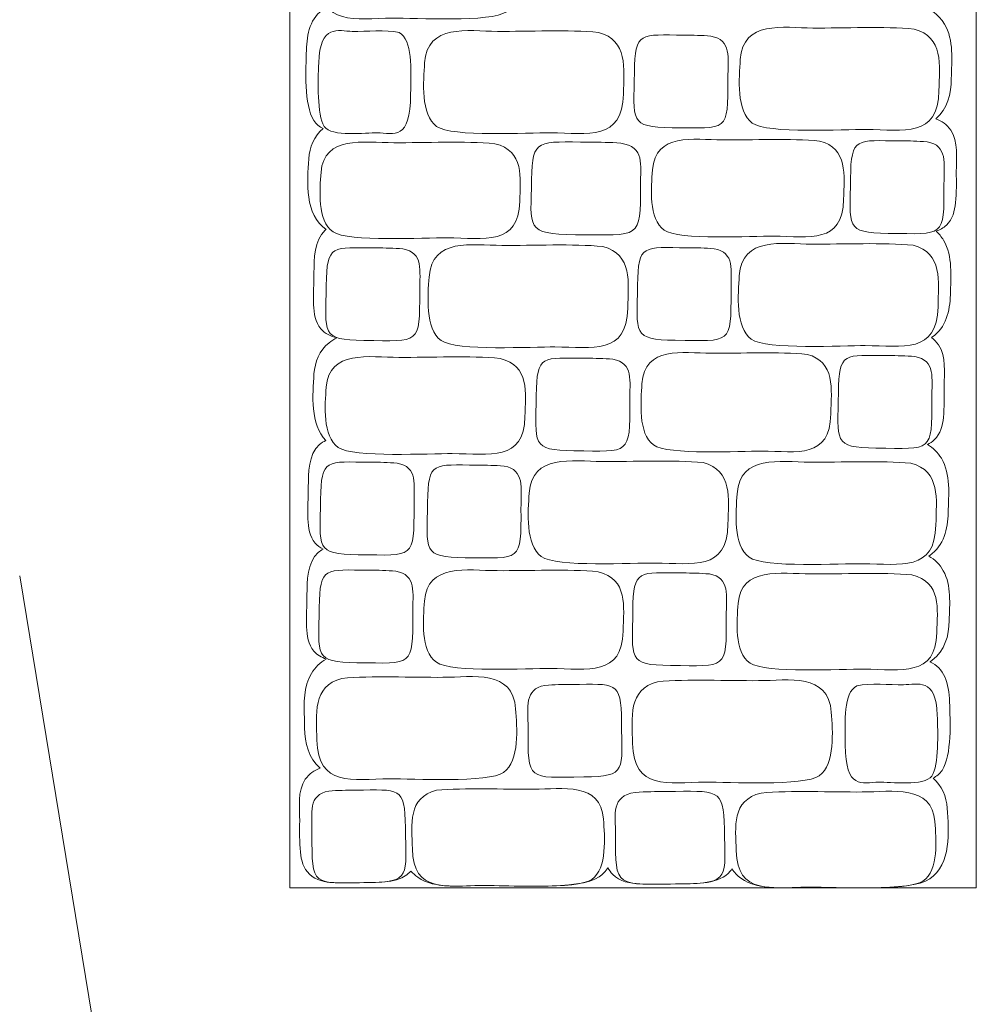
# Model space of a CAD drawing. Header units: millimetres. Extents: x -1146 to 1019, y -763 to 979.
# Tile 142 of 143: x 856 to 918, y 795 to 859. Entities that reach past the tile are written whole.
import ezdxf

# ---------------------------------------------------------------- set-up
doc = ezdxf.new("R2010")
doc.units = ezdxf.units.MM
doc.header["$MEASUREMENT"] = 0
doc.layers.add('Layer 1', color=7, linetype='Continuous')

msp = doc.modelspace()

# ---------------------------------------------------------------- linework, layer by layer
at = {"layer": 'Layer 1', "color": 250, "lineweight": 18}
msp.add_open_spline([(917.9686, 873.77), (917.9686, 873.77), (917.9686, 802.81), (917.9686, 802.81), (917.9686, 802.81), (917.9686, 802.81), (873.4087, 802.81), (873.4087, 802.81), (873.4087, 802.81), (873.4087, 802.81), (873.4087, 910.5598), (873.4087, 910.5598), (873.4087, 910.5598), (873.4087, 910.5598), (917.9686, 873.77), (917.9686, 873.77)], degree=3, knots=[0, 0, 0, 0, 0.2, 0.2, 0.2, 0.2, 0.4, 0.4, 0.4, 0.4, 0.6, 0.6, 0.6, 0.6, 1, 1, 1, 1], dxfattribs=at)
at = {"layer": 'Layer 1', "color": 240, "lineweight": 18}
for points, knots in [([(907.2001, 874.5195), (907.6647, 874.4819), (908.1181, 874.3778), (908.4836, 874.0628), (908.4836, 874.0628), (908.6025, 873.9602), (908.7018, 873.8418), (908.7846, 873.7113), (908.7846, 873.7113), (908.8049, 873.7464), (908.8265, 873.7809), (908.8496, 873.8147), (908.8496, 873.8147), (909.1783, 874.3009), (909.684, 874.548), (910.2502, 874.645), (910.2502, 874.645), (910.2502, 874.645), (910.2814, 874.6503), (910.2814, 874.6503), (910.2814, 874.6503), (910.2814, 874.6503), (910.3129, 874.6531), (910.3129, 874.6531), (910.3129, 874.6531), (910.9149, 874.7077), (911.5143, 874.7196), (912.1186, 874.7217), (912.1186, 874.7217), (912.7312, 874.724), (913.3652, 874.755), (913.9753, 874.7235), (913.9753, 874.7235), (914.4973, 874.6966), (915.0167, 874.6084), (915.4259, 874.2556), (915.4259, 874.2556), (916.1574, 873.6254), (916.1422, 872.3872), (916.1516, 871.5012), (916.1516, 871.5012), (916.1587, 870.8146), (916.2009, 870.1088), (916.1775, 869.4248), (916.1775, 869.4248), (916.1582, 868.866), (916.0789, 868.2991), (915.701, 867.8589), (915.701, 867.8589), (915.557, 867.6913), (915.382, 867.562), (915.1869, 867.4622), (915.1869, 867.4622), (915.3007, 867.404), (915.4097, 867.3327), (915.5115, 867.2448), (915.5115, 867.2448), (916.243, 866.6146), (916.2278, 865.3764), (916.2372, 864.4904), (916.2372, 864.4904), (916.2443, 863.8041), (916.2865, 863.098), (916.2631, 862.414), (916.2631, 862.414), (916.2438, 861.8552), (916.1648, 861.2883), (915.7866, 860.8481), (915.7866, 860.8481), (915.3858, 860.3815), (914.7439, 860.2118), (914.0995, 860.1478), (914.0995, 860.1478), (914.0995, 860.1478), (914.1264, 860.1409), (914.1264, 860.1409), (914.1264, 860.1409), (914.8729, 859.9486), (915.5036, 859.5549), (915.9039, 858.8833), (915.9039, 858.8833), (916.5252, 857.8409), (916.3718, 856.5084), (916.3469, 855.3481), (916.3469, 855.3481), (916.3258, 854.3692), (916.1008, 853.376), (915.3395, 852.7289), (915.3395, 852.7289), (915.7263, 852.5945), (916.0639, 852.3662), (916.3057, 852.0086), (916.3057, 852.0086), (916.8259, 851.2395), (916.6674, 850.1846), (916.6699, 849.3045), (916.6699, 849.3045), (916.6717, 848.6479), (916.6905, 847.9436), (916.6224, 847.2913), (916.6224, 847.2913), (916.5665, 846.7554), (916.4342, 846.2283), (916.0311, 845.843), (916.0311, 845.843), (915.832, 845.6525), (915.6006, 845.5296), (915.3529, 845.4493), (915.3529, 845.4493), (915.5393, 845.2814), (915.7032, 845.0843), (915.8403, 844.8544), (915.8403, 844.8544), (916.4616, 843.812), (916.3082, 842.4795), (916.2833, 841.3192), (916.2833, 841.3192), (916.2607, 840.2636), (916.0006, 839.1912), (915.0867, 838.5542), (915.0867, 838.5542), (915.077, 838.5476), (915.0674, 838.541), (915.058, 838.5344), (915.058, 838.5344), (915.233, 838.4122), (915.3879, 838.2591), (915.516, 838.0696), (915.516, 838.0696), (916.0362, 837.3005), (915.8777, 836.2456), (915.8802, 835.3655), (915.8802, 835.3655), (915.882, 834.7089), (915.9008, 834.0046), (915.8327, 833.3523), (915.8327, 833.3523), (915.7768, 832.8164), (915.6445, 832.2896), (915.2414, 831.904), (915.2414, 831.904), (915.1065, 831.775), (914.9567, 831.6769), (914.7972, 831.602), (914.7972, 831.602), (915.1609, 831.3846), (915.4698, 831.0892), (915.7017, 830.7003), (915.7017, 830.7003), (916.323, 829.6579), (916.1696, 828.3257), (916.1447, 827.1651), (916.1447, 827.1651), (916.1221, 826.1095), (915.862, 825.0371), (914.9481, 824.4001), (914.9481, 824.4001), (914.927, 824.3854), (914.9057, 824.3709), (914.8841, 824.3569), (914.8841, 824.3569), (915.2694, 824.1321), (915.5935, 823.8202), (915.8272, 823.4014), (915.8272, 823.4014), (916.373, 822.424), (916.2318, 821.2335), (916.2074, 820.1609), (916.2074, 820.1609), (916.185, 819.1777), (915.9313, 818.1993), (915.101, 817.5897), (915.101, 817.5897), (915.0517, 817.5534), (915.0012, 817.5193), (914.9491, 817.4871), (914.9491, 817.4871), (915.8678, 817.113), (916.1927, 816.1269), (916.2348, 814.8643), (916.2348, 814.8643), (916.2747, 813.673), (916.3943, 811.431), (915.7423, 810.4432), (915.7423, 810.4432), (915.5965, 810.2222), (915.3964, 810.0592), (915.1604, 809.9398), (915.1604, 809.9398), (915.754, 809.442), (916.0225, 808.7447), (916.0791, 807.9815), (916.0791, 807.9815), (916.1883, 806.506), (916.3445, 804.3521), (914.9536, 803.3993), (914.9536, 803.3993), (913.6912, 802.5347), (908.8104, 802.8796), (907.12, 802.8684), (907.12, 802.8684), (905.7553, 802.8595), (903.8426, 802.5908), (902.6867, 803.4399), (902.6867, 803.4399), (902.4482, 803.6152), (902.2572, 803.8209), (902.1058, 804.0485), (902.1058, 804.0485), (902.0733, 803.998), (902.0375, 803.9487), (901.9986, 803.9007), (901.9986, 803.9007), (901.3054, 803.0475), (899.7779, 803.0846), (898.7794, 803.0747), (898.7794, 803.0747), (897.9077, 803.0663), (896.992, 803.0224), (896.1238, 803.0729), (896.1238, 803.0729), (895.4936, 803.1095), (894.8363, 803.2136), (894.3715, 803.6822), (894.3715, 803.6822), (894.2387, 803.8163), (894.1358, 803.9654), (894.0555, 804.1247), (894.0555, 804.1247), (893.9049, 803.8943), (893.7174, 803.6904), (893.4848, 803.523), (893.4848, 803.523), (892.2582, 802.6396), (887.5696, 802.9883), (885.9199, 802.9769), (885.9199, 802.9769), (884.6115, 802.968), (882.8295, 802.7112), (881.7078, 803.5022), (881.7078, 803.5022), (881.5371, 803.6226), (881.3903, 803.7582), (881.2643, 803.9068), (881.2643, 803.9068), (881.2635, 803.906), (881.263, 803.9053), (881.2623, 803.9045), (881.2623, 803.9045), (880.625, 803.1623), (879.3774, 803.1715), (878.4795, 803.1613), (878.4795, 803.1613), (877.751, 803.1529), (876.9885, 803.1146), (876.2631, 803.155), (876.2631, 803.155), (875.6934, 803.1867), (875.115, 803.2843), (874.6858, 803.6945), (874.6858, 803.6945), (874.2827, 804.0798), (874.1504, 804.6069), (874.0945, 805.1428), (874.0945, 805.1428), (874.0264, 805.7951), (874.0452, 806.4994), (874.047, 807.156), (874.047, 807.156), (874.0493, 808.0361), (873.8908, 809.0912), (874.4112, 809.8601), (874.4112, 809.8601), (874.653, 810.2177), (874.9906, 810.4461), (875.3774, 810.5804), (875.3774, 810.5804), (874.6162, 811.2276), (874.3911, 812.2207), (874.37, 813.1996), (874.37, 813.1996), (874.3657, 813.4031), (874.3576, 813.6065), (874.3504, 813.81), (874.3504, 813.81), (874.3161, 814.7879), (874.2945, 815.8654), (874.8129, 816.7348), (874.8129, 816.7348), (875.0552, 817.1412), (875.3819, 817.4457), (875.7674, 817.6657), (875.7674, 817.6657), (875.4588, 817.7747), (875.1819, 817.9377), (874.9716, 818.1826), (874.9716, 818.1826), (874.5936, 818.6228), (874.5144, 819.1897), (874.4951, 819.7485), (874.4951, 819.7485), (874.4715, 820.4325), (874.5136, 821.1384), (874.521, 821.8249), (874.521, 821.8249), (874.5304, 822.7109), (874.5152, 823.9491), (875.2467, 824.5793), (875.2467, 824.5793), (875.3488, 824.6672), (875.4575, 824.7386), (875.5716, 824.7967), (875.5716, 824.7967), (875.3763, 824.8965), (875.2013, 825.0258), (875.0575, 825.1934), (875.0575, 825.1934), (874.6795, 825.6336), (874.6003, 826.2005), (874.581, 826.7593), (874.581, 826.7593), (874.5574, 827.4433), (874.5995, 828.1494), (874.6069, 828.8357), (874.6069, 828.8357), (874.6163, 829.7217), (874.6013, 830.9599), (875.3326, 831.5901), (875.3326, 831.5901), (875.4614, 831.7011), (875.6013, 831.7862), (875.7489, 831.851), (875.7489, 831.851), (874.738, 832.914), (874.8779, 834.8299), (874.9762, 836.1738), (874.9762, 836.1738), (875.0344, 836.9681), (875.3186, 837.693), (875.9556, 838.1979), (875.9556, 838.1979), (876.1128, 838.3226), (876.282, 838.4262), (876.4606, 838.5121), (876.4606, 838.5121), (876.0567, 838.6165), (875.6892, 838.7951), (875.4261, 839.1014), (875.4261, 839.1014), (875.0481, 839.5416), (874.9689, 840.1083), (874.9496, 840.6673), (874.9496, 840.6673), (874.926, 841.3513), (874.9681, 842.0572), (874.9755, 842.7437), (874.9755, 842.7437), (874.9849, 843.6297), (874.9697, 844.8679), (875.7012, 845.4981), (875.7012, 845.4981), (875.7215, 845.5156), (875.7421, 845.5326), (875.7632, 845.5489), (875.7632, 845.5489), (874.3741, 846.5024), (874.5303, 848.6548), (874.6395, 850.1298), (874.6395, 850.1298), (874.6964, 850.8981), (874.9682, 851.5997), (875.5702, 852.0983), (875.5702, 852.0983), (875.3264, 852.2205), (875.116, 852.3894), (874.968, 852.6231), (874.968, 852.6231), (874.3244, 853.6391), (874.4445, 855.9769), (874.4836, 857.1961), (874.4836, 857.1961), (874.5156, 858.1951), (874.7203, 859.3866), (875.6766, 859.8631), (875.6766, 859.8631), (874.8214, 860.5055), (874.5745, 861.5484), (874.5524, 862.5758), (874.5524, 862.5758), (874.5481, 862.7793), (874.54, 862.9827), (874.5328, 863.1862), (874.5328, 863.1862), (874.4985, 864.1641), (874.4769, 865.2416), (874.9953, 866.111), (874.9953, 866.111), (875.2262, 866.4981), (875.5335, 866.793), (875.8955, 867.0099), (875.8955, 867.0099), (875.8673, 867.0279), (875.8396, 867.0465), (875.8119, 867.0655), (875.8119, 867.0655), (874.898, 867.7025), (874.6379, 868.7749), (874.6153, 869.8305), (874.6153, 869.8305), (874.611, 870.034), (874.6029, 870.2374), (874.5957, 870.4409), (874.5957, 870.4409), (874.5614, 871.4188), (874.5398, 872.4963), (875.0582, 873.3657), (875.0582, 873.3657), (875.2898, 873.7543), (875.5987, 874.05), (875.9624, 874.2671), (875.9624, 874.2671), (875.8029, 874.342), (875.6533, 874.4401), (875.5182, 874.5691), (875.5182, 874.5691), (875.1151, 874.9544), (874.9828, 875.4815), (874.9269, 876.0174), (874.9269, 876.0174), (874.8588, 876.6697), (874.8776, 877.374), (874.8794, 878.0306), (874.8794, 878.0306), (874.8817, 878.9107), (874.7232, 879.9658), (875.2436, 880.7347), (875.2436, 880.7347), (875.4902, 881.0992), (875.8359, 881.3293), (876.2324, 881.4627), (876.2324, 881.4627), (875.9451, 881.6367), (875.6855, 881.8503), (875.4679, 882.1127), (875.4679, 882.1127), (875.0267, 882.6443), (874.8293, 883.2857), (874.8017, 883.9689), (874.8017, 883.9689), (874.7938, 884.1645), (874.7791, 884.3596), (874.7661, 884.5549), (874.7661, 884.5549), (874.7234, 885.1945), (874.6988, 885.832), (874.889, 886.4533), (874.889, 886.4533), (875.161, 887.3423), (875.7859, 887.8991), (876.5443, 888.2544), (876.5443, 888.2544), (876.0119, 888.4076), (875.527, 888.6618), (875.2027, 889.0992), (875.2027, 889.0992), (874.6312, 889.8698), (874.7033, 891.0583), (874.7102, 891.9732), (874.7102, 891.9732), (874.715, 892.6148), (874.5573, 893.1772), (874.7722, 893.8203), (874.7722, 893.8203), (874.969, 894.4093), (875.4138, 894.7873), (875.9566, 895.0339), (875.9566, 895.0339), (875.0887, 895.6737), (874.9942, 897.025), (874.9835, 898.022), (874.9835, 898.022), (874.9683, 899.4538), (874.7102, 901.9608), (876.2271, 902.7426), (876.2271, 902.7426), (876.2271, 902.7426), (876.3274, 902.7944), (876.3274, 902.7944), (876.3274, 902.7944), (876.3274, 902.7944), (876.4381, 902.8165), (876.4381, 902.8165), (876.4381, 902.8165), (877.5417, 903.0349), (878.7406, 902.8876), (879.8613, 902.9036), (879.8613, 902.9036), (880.0541, 902.9064), (880.2502, 902.929), (880.443, 902.9409), (880.443, 902.9409), (882.3503, 903.0598), (882.9708, 901.8716), (883.0328, 900.0801), (883.0328, 900.0801), (883.0747, 898.8772), (883.1956, 896.6473), (882.5659, 895.58), (882.5659, 895.58), (882.7617, 895.5805), (882.9576, 895.581), (883.1534, 895.5813), (883.1534, 895.5813), (884.3208, 895.5828), (885.4882, 895.5937), (886.6553, 895.5943), (886.6553, 895.5943), (887.4742, 895.5948), (888.3025, 895.5938), (889.1201, 895.545), (889.1201, 895.545), (890.1277, 895.4848), (891.3782, 895.3606), (892.0647, 894.5227), (892.0647, 894.5227), (892.5567, 893.9222), (892.6385, 893.1221), (892.6598, 892.3751), (892.6598, 892.3751), (892.686, 891.4546), (892.9306, 890.1277), (892.4497, 889.3149), (892.4497, 889.3149), (892.3517, 889.149), (892.232, 889.0078), (892.0961, 888.8874), (892.0961, 888.8874), (892.5711, 888.8963), (893.0458, 888.9077), (893.5208, 888.9151), (893.5208, 888.9151), (895.484, 888.9453), (899.1512, 889.0665), (900.3966, 887.2324), (900.3966, 887.2324), (900.6227, 886.8994), (900.7583, 886.5258), (900.8106, 886.1275), (900.8106, 886.1275), (900.9104, 885.366), (901.0034, 884.6347), (900.9018, 883.8651), (900.9018, 883.8651), (900.7999, 883.0919), (900.5109, 882.4351), (900.0252, 881.9322), (900.0252, 881.9322), (901.0087, 881.9205), (901.9922, 881.8923), (902.9579, 881.8992), (902.9579, 881.8992), (903.3582, 881.902), (903.759, 881.9256), (904.1593, 881.9376), (904.1593, 881.9376), (905.1753, 881.9681), (906.3363, 881.9452), (907.1895, 881.3171), (907.1895, 881.3171), (907.891, 880.8007), (908.1905, 880.0232), (908.2484, 879.1759), (908.2484, 879.1759), (908.3482, 877.7159), (908.5113, 875.5094), (907.2027, 874.5196), (907.2027, 874.5196), (907.2027, 874.5196), (907.2001, 874.5195), (907.2001, 874.5195)], [0, 0, 0, 0, 0.0068493, 0.0068493, 0.0068493, 0.0068493, 0.0136986, 0.0136986, 0.0136986, 0.0136986, 0.0205479, 0.0205479, 0.0205479, 0.0205479, 0.0273973, 0.0273973, 0.0273973, 0.0273973, 0.0342466, 0.0342466, 0.0342466, 0.0342466, 0.0410959, 0.0410959, 0.0410959, 0.0410959, 0.0479452, 0.0479452, 0.0479452, 0.0479452, 0.0547945, 0.0547945, 0.0547945, 0.0547945, 0.0616438, 0.0616438, 0.0616438, 0.0616438, 0.0684932, 0.0684932, 0.0684932, 0.0684932, 0.0753425, 0.0753425, 0.0753425, 0.0753425, 0.0821918, 0.0821918, 0.0821918, 0.0821918, 0.0890411, 0.0890411, 0.0890411, 0.0890411, 0.0958904, 0.0958904, 0.0958904, 0.0958904, 0.1027397, 0.1027397, 0.1027397, 0.1027397, 0.109589, 0.109589, 0.109589, 0.109589, 0.1164384, 0.1164384, 0.1164384, 0.1164384, 0.1232877, 0.1232877, 0.1232877, 0.1232877, 0.130137, 0.130137, 0.130137, 0.130137, 0.1369863, 0.1369863, 0.1369863, 0.1369863, 0.1438356, 0.1438356, 0.1438356, 0.1438356, 0.1506849, 0.1506849, 0.1506849, 0.1506849, 0.1575342, 0.1575342, 0.1575342, 0.1575342, 0.1643836, 0.1643836, 0.1643836, 0.1643836, 0.1712329, 0.1712329, 0.1712329, 0.1712329, 0.1780822, 0.1780822, 0.1780822, 0.1780822, 0.1849315, 0.1849315, 0.1849315, 0.1849315, 0.1917808, 0.1917808, 0.1917808, 0.1917808, 0.1986301, 0.1986301, 0.1986301, 0.1986301, 0.2054795, 0.2054795, 0.2054795, 0.2054795, 0.2123288, 0.2123288, 0.2123288, 0.2123288, 0.2191781, 0.2191781, 0.2191781, 0.2191781, 0.2260274, 0.2260274, 0.2260274, 0.2260274, 0.2328767, 0.2328767, 0.2328767, 0.2328767, 0.239726, 0.239726, 0.239726, 0.239726, 0.2465753, 0.2465753, 0.2465753, 0.2465753, 0.2534247, 0.2534247, 0.2534247, 0.2534247, 0.260274, 0.260274, 0.260274, 0.260274, 0.2671233, 0.2671233, 0.2671233, 0.2671233, 0.2739726, 0.2739726, 0.2739726, 0.2739726, 0.2808219, 0.2808219, 0.2808219, 0.2808219, 0.2876712, 0.2876712, 0.2876712, 0.2876712, 0.2945205, 0.2945205, 0.2945205, 0.2945205, 0.3013699, 0.3013699, 0.3013699, 0.3013699, 0.3082192, 0.3082192, 0.3082192, 0.3082192, 0.3150685, 0.3150685, 0.3150685, 0.3150685, 0.3219178, 0.3219178, 0.3219178, 0.3219178, 0.3287671, 0.3287671, 0.3287671, 0.3287671, 0.3356164, 0.3356164, 0.3356164, 0.3356164, 0.3424658, 0.3424658, 0.3424658, 0.3424658, 0.3493151, 0.3493151, 0.3493151, 0.3493151, 0.3561644, 0.3561644, 0.3561644, 0.3561644, 0.3630137, 0.3630137, 0.3630137, 0.3630137, 0.369863, 0.369863, 0.369863, 0.369863, 0.3767123, 0.3767123, 0.3767123, 0.3767123, 0.3835616, 0.3835616, 0.3835616, 0.3835616, 0.390411, 0.390411, 0.390411, 0.390411, 0.3972603, 0.3972603, 0.3972603, 0.3972603, 0.4041096, 0.4041096, 0.4041096, 0.4041096, 0.4109589, 0.4109589, 0.4109589, 0.4109589, 0.4178082, 0.4178082, 0.4178082, 0.4178082, 0.4246575, 0.4246575, 0.4246575, 0.4246575, 0.4315068, 0.4315068, 0.4315068, 0.4315068, 0.4383562, 0.4383562, 0.4383562, 0.4383562, 0.4452055, 0.4452055, 0.4452055, 0.4452055, 0.4520548, 0.4520548, 0.4520548, 0.4520548, 0.4589041, 0.4589041, 0.4589041, 0.4589041, 0.4657534, 0.4657534, 0.4657534, 0.4657534, 0.4726027, 0.4726027, 0.4726027, 0.4726027, 0.4794521, 0.4794521, 0.4794521, 0.4794521, 0.4863014, 0.4863014, 0.4863014, 0.4863014, 0.4931507, 0.4931507, 0.4931507, 0.4931507, 0.5, 0.5, 0.5, 0.5, 0.5068493, 0.5068493, 0.5068493, 0.5068493, 0.5136986, 0.5136986, 0.5136986, 0.5136986, 0.5205479, 0.5205479, 0.5205479, 0.5205479, 0.5273973, 0.5273973, 0.5273973, 0.5273973, 0.5342466, 0.5342466, 0.5342466, 0.5342466, 0.5410959, 0.5410959, 0.5410959, 0.5410959, 0.5479452, 0.5479452, 0.5479452, 0.5479452, 0.5547945, 0.5547945, 0.5547945, 0.5547945, 0.5616438, 0.5616438, 0.5616438, 0.5616438, 0.5684932, 0.5684932, 0.5684932, 0.5684932, 0.5753425, 0.5753425, 0.5753425, 0.5753425, 0.5821918, 0.5821918, 0.5821918, 0.5821918, 0.5890411, 0.5890411, 0.5890411, 0.5890411, 0.5958904, 0.5958904, 0.5958904, 0.5958904, 0.6027397, 0.6027397, 0.6027397, 0.6027397, 0.609589, 0.609589, 0.609589, 0.609589, 0.6164384, 0.6164384, 0.6164384, 0.6164384, 0.6232877, 0.6232877, 0.6232877, 0.6232877, 0.630137, 0.630137, 0.630137, 0.630137, 0.6369863, 0.6369863, 0.6369863, 0.6369863, 0.6438356, 0.6438356, 0.6438356, 0.6438356, 0.6506849, 0.6506849, 0.6506849, 0.6506849, 0.6575342, 0.6575342, 0.6575342, 0.6575342, 0.6643836, 0.6643836, 0.6643836, 0.6643836, 0.6712329, 0.6712329, 0.6712329, 0.6712329, 0.6780822, 0.6780822, 0.6780822, 0.6780822, 0.6849315, 0.6849315, 0.6849315, 0.6849315, 0.6917808, 0.6917808, 0.6917808, 0.6917808, 0.6986301, 0.6986301, 0.6986301, 0.6986301, 0.7054795, 0.7054795, 0.7054795, 0.7054795, 0.7123288, 0.7123288, 0.7123288, 0.7123288, 0.7191781, 0.7191781, 0.7191781, 0.7191781, 0.7260274, 0.7260274, 0.7260274, 0.7260274, 0.7328767, 0.7328767, 0.7328767, 0.7328767, 0.739726, 0.739726, 0.739726, 0.739726, 0.7465753, 0.7465753, 0.7465753, 0.7465753, 0.7534247, 0.7534247, 0.7534247, 0.7534247, 0.760274, 0.760274, 0.760274, 0.760274, 0.7671233, 0.7671233, 0.7671233, 0.7671233, 0.7739726, 0.7739726, 0.7739726, 0.7739726, 0.7808219, 0.7808219, 0.7808219, 0.7808219, 0.7876712, 0.7876712, 0.7876712, 0.7876712, 0.7945205, 0.7945205, 0.7945205, 0.7945205, 0.8013699, 0.8013699, 0.8013699, 0.8013699, 0.8082192, 0.8082192, 0.8082192, 0.8082192, 0.8150685, 0.8150685, 0.8150685, 0.8150685, 0.8219178, 0.8219178, 0.8219178, 0.8219178, 0.8287671, 0.8287671, 0.8287671, 0.8287671, 0.8356164, 0.8356164, 0.8356164, 0.8356164, 0.8424658, 0.8424658, 0.8424658, 0.8424658, 0.8493151, 0.8493151, 0.8493151, 0.8493151, 0.8561644, 0.8561644, 0.8561644, 0.8561644, 0.8630137, 0.8630137, 0.8630137, 0.8630137, 0.869863, 0.869863, 0.869863, 0.869863, 0.8767123, 0.8767123, 0.8767123, 0.8767123, 0.8835616, 0.8835616, 0.8835616, 0.8835616, 0.890411, 0.890411, 0.890411, 0.890411, 0.8972603, 0.8972603, 0.8972603, 0.8972603, 0.9041096, 0.9041096, 0.9041096, 0.9041096, 0.9109589, 0.9109589, 0.9109589, 0.9109589, 0.9178082, 0.9178082, 0.9178082, 0.9178082, 0.9246575, 0.9246575, 0.9246575, 0.9246575, 0.9315068, 0.9315068, 0.9315068, 0.9315068, 0.9383562, 0.9383562, 0.9383562, 0.9383562, 0.9452055, 0.9452055, 0.9452055, 0.9452055, 0.9520548, 0.9520548, 0.9520548, 0.9520548, 0.9589041, 0.9589041, 0.9589041, 0.9589041, 0.9657534, 0.9657534, 0.9657534, 0.9657534, 0.9726027, 0.9726027, 0.9726027, 0.9726027, 0.9794521, 0.9794521, 0.9794521, 0.9794521, 0.9863014, 0.9863014, 0.9863014, 0.9863014, 1, 1, 1, 1]), ([(876.97, 865.785), (875.0312, 865.2851), (875.3142, 863.438), (875.3497, 861.784), (875.3497, 861.784), (875.415, 858.7281), (877.6283, 859.2529), (880.083, 859.2699), (880.083, 859.2699), (881.495, 859.2798), (886.5059, 858.9829), (887.4696, 859.6867), (887.4696, 859.6867), (888.5196, 860.4535), (888.3319, 862.6148), (888.2494, 863.8058), (888.2494, 863.8058), (888.0713, 866.3712), (885.4732, 865.8708), (883.5283, 865.8571), (883.5283, 865.8571), (881.5286, 865.8429), (878.8837, 865.9744), (876.9698, 865.785), (876.9698, 865.785), (876.9698, 865.785), (876.97, 865.785), (876.97, 865.785)], [0, 0, 0, 0, 0.125, 0.125, 0.125, 0.125, 0.25, 0.25, 0.25, 0.25, 0.375, 0.375, 0.375, 0.375, 0.5, 0.5, 0.5, 0.5, 0.625, 0.625, 0.625, 0.625, 0.75, 0.75, 0.75, 0.75, 1, 1, 1, 1]), ([(913.9265, 858.5574), (915.8653, 858.0575), (915.5823, 856.2104), (915.5468, 854.5564), (915.5468, 854.5564), (915.4815, 851.5005), (913.2682, 852.0253), (910.8135, 852.0423), (910.8135, 852.0423), (909.4013, 852.0522), (904.3906, 851.7553), (903.4269, 852.4591), (903.4269, 852.4591), (902.3769, 853.2259), (902.5646, 855.3872), (902.6471, 856.5782), (902.6471, 856.5782), (902.8249, 859.1436), (905.4233, 858.6432), (907.3679, 858.6295), (907.3679, 858.6295), (909.3679, 858.6153), (912.0125, 858.7468), (913.9264, 858.5574), (913.9264, 858.5574), (913.9264, 858.5574), (913.9265, 858.5574), (913.9265, 858.5574)], [0, 0, 0, 0, 0.125, 0.125, 0.125, 0.125, 0.25, 0.25, 0.25, 0.25, 0.375, 0.375, 0.375, 0.375, 0.5, 0.5, 0.5, 0.5, 0.625, 0.625, 0.625, 0.625, 0.75, 0.75, 0.75, 0.75, 1, 1, 1, 1]), ([(880.4988, 858.3412), (881.3957, 857.8413), (881.2649, 855.9942), (881.2484, 854.3402), (881.2484, 854.3402), (881.2182, 851.2843), (880.1943, 851.8091), (879.0587, 851.8261), (879.0587, 851.8261), (878.4054, 851.836), (876.0872, 851.5391), (875.6414, 852.2429), (875.6414, 852.2429), (875.1555, 853.0097), (875.2426, 855.171), (875.2807, 856.362), (875.2807, 856.362), (875.363, 858.9274), (876.5649, 858.427), (877.4646, 858.4133), (877.4646, 858.4133), (878.3899, 858.3991), (879.6134, 858.5306), (880.4989, 858.3412), (880.4989, 858.3412), (880.4989, 858.3412), (880.4988, 858.3412), (880.4988, 858.3412)], [0, 0, 0, 0, 0.125, 0.125, 0.125, 0.125, 0.25, 0.25, 0.25, 0.25, 0.375, 0.375, 0.375, 0.375, 0.5, 0.5, 0.5, 0.5, 0.625, 0.625, 0.625, 0.625, 0.75, 0.75, 0.75, 0.75, 1, 1, 1, 1]), ([(893.4383, 858.3412), (895.3771, 857.8413), (895.0941, 855.9942), (895.0586, 854.3402), (895.0586, 854.3402), (894.9933, 851.2843), (892.78, 851.8091), (890.3253, 851.8261), (890.3253, 851.8261), (888.9133, 851.836), (883.9024, 851.5391), (882.9387, 852.2429), (882.9387, 852.2429), (881.8887, 853.0097), (882.0764, 855.171), (882.1589, 856.362), (882.1589, 856.362), (882.337, 858.9274), (884.9351, 858.427), (886.88, 858.4133), (886.88, 858.4133), (888.8797, 858.3991), (891.5246, 858.5306), (893.4385, 858.3412), (893.4385, 858.3412), (893.4385, 858.3412), (893.4383, 858.3412), (893.4383, 858.3412)], [0, 0, 0, 0, 0.125, 0.125, 0.125, 0.125, 0.25, 0.25, 0.25, 0.25, 0.375, 0.375, 0.375, 0.375, 0.5, 0.5, 0.5, 0.5, 0.625, 0.625, 0.625, 0.625, 0.75, 0.75, 0.75, 0.75, 1, 1, 1, 1]), ([(900.7439, 858.1015), (902.1094, 857.8678), (901.8399, 856.6951), (901.8437, 855.3532), (901.8437, 855.3532), (901.8531, 851.8554), (901.8691, 852.1195), (898.2199, 852.1607), (898.2199, 852.1607), (895.3906, 852.1927), (895.7444, 852.6098), (895.7774, 855.7378), (895.7774, 855.7378), (895.8061, 858.4597), (896.1719, 858.1772), (899.0075, 858.1668), (899.0075, 858.1668), (899.6034, 858.1645), (900.1495, 858.1551), (900.7441, 858.1015), (900.7441, 858.1015), (900.7441, 858.1015), (900.7439, 858.1015), (900.7439, 858.1015)], [0, 0, 0, 0, 0.1428571, 0.1428571, 0.1428571, 0.1428571, 0.2857143, 0.2857143, 0.2857143, 0.2857143, 0.4285714, 0.4285714, 0.4285714, 0.4285714, 0.5714286, 0.5714286, 0.5714286, 0.5714286, 0.7142857, 0.7142857, 0.7142857, 0.7142857, 1, 1, 1, 1]), ([(886.7144, 851.119), (888.6534, 850.6501), (888.3702, 848.9178), (888.3349, 847.3667), (888.3349, 847.3667), (888.2696, 844.5006), (886.0563, 844.9928), (883.6016, 845.0088), (883.6016, 845.0088), (882.1894, 845.0179), (877.1784, 844.7396), (876.2148, 845.3997), (876.2148, 845.3997), (875.1648, 846.1188), (875.3525, 848.1459), (875.435, 849.2628), (875.435, 849.2628), (875.6131, 851.6687), (878.2112, 851.1995), (880.1561, 851.1866), (880.1561, 851.1866), (882.1561, 851.1731), (884.8007, 851.2966), (886.7146, 851.119), (886.7146, 851.119), (886.7146, 851.119), (886.7144, 851.119), (886.7144, 851.119)], [0, 0, 0, 0, 0.125, 0.125, 0.125, 0.125, 0.25, 0.25, 0.25, 0.25, 0.375, 0.375, 0.375, 0.375, 0.5, 0.5, 0.5, 0.5, 0.625, 0.625, 0.625, 0.625, 0.75, 0.75, 0.75, 0.75, 1, 1, 1, 1]), ([(894.8869, 851.1556), (896.4787, 850.9219), (896.1643, 849.7492), (896.1686, 848.4073), (896.1686, 848.4073), (896.1798, 844.9095), (896.1981, 845.1736), (891.9448, 845.2148), (891.9448, 845.2148), (888.6469, 845.2468), (889.0596, 845.6639), (889.098, 848.7919), (889.098, 848.7919), (889.1313, 851.5138), (889.5577, 851.2313), (892.8628, 851.2209), (892.8628, 851.2209), (893.5572, 851.2186), (894.194, 851.2092), (894.8869, 851.1556)], [0, 0, 0, 0, 0.1666667, 0.1666667, 0.1666667, 0.1666667, 0.3333333, 0.3333333, 0.3333333, 0.3333333, 0.5, 0.5, 0.5, 0.5, 0.6666667, 0.6666667, 0.6666667, 0.6666667, 1, 1, 1, 1]), ([(907.7952, 851.2948), (909.6598, 850.8208), (909.3875, 849.0693), (909.3532, 847.5008), (909.3532, 847.5008), (909.2902, 844.6029), (907.1622, 845.1005), (904.8018, 845.1168), (904.8018, 845.1168), (903.4439, 845.1262), (898.6255, 844.8445), (897.6989, 845.512), (897.6989, 845.512), (896.6893, 846.2392), (896.8698, 848.2885), (896.9491, 849.418), (896.9491, 849.418), (897.1203, 851.8506), (899.6184, 851.3763), (901.4886, 851.3631), (901.4886, 851.3631), (903.4116, 851.3494), (905.9547, 851.4744), (907.7949, 851.2948), (907.7949, 851.2948), (907.7949, 851.2948), (907.7952, 851.2948), (907.7952, 851.2948)], [0, 0, 0, 0, 0.125, 0.125, 0.125, 0.125, 0.25, 0.25, 0.25, 0.25, 0.375, 0.375, 0.375, 0.375, 0.5, 0.5, 0.5, 0.5, 0.625, 0.625, 0.625, 0.625, 0.75, 0.75, 0.75, 0.75, 1, 1, 1, 1]), ([(914.77, 851.2417), (916.1355, 851.008), (915.866, 849.8353), (915.8696, 848.4934), (915.8696, 848.4934), (915.879, 844.9956), (915.895, 845.2597), (912.2458, 845.3009), (912.2458, 845.3009), (909.4162, 845.3329), (909.7703, 845.75), (909.8033, 848.878), (909.8033, 848.878), (909.832, 851.5999), (910.1978, 851.3174), (913.0334, 851.307), (913.0334, 851.307), (913.6293, 851.3047), (914.1756, 851.2953), (914.77, 851.2417)], [0, 0, 0, 0, 0.1666667, 0.1666667, 0.1666667, 0.1666667, 0.3333333, 0.3333333, 0.3333333, 0.3333333, 0.5, 0.5, 0.5, 0.5, 0.6666667, 0.6666667, 0.6666667, 0.6666667, 1, 1, 1, 1]), ([(893.7261, 844.4462), (895.6651, 843.9463), (895.3819, 842.0992), (895.3466, 840.4452), (895.3466, 840.4452), (895.2813, 837.3893), (893.068, 837.9141), (890.6133, 837.9311), (890.6133, 837.9311), (889.2011, 837.941), (884.1901, 837.6441), (883.2265, 838.3479), (883.2265, 838.3479), (882.1765, 839.1147), (882.3642, 841.276), (882.4467, 842.467), (882.4467, 842.467), (882.6248, 845.0324), (885.2229, 844.532), (887.1678, 844.5183), (887.1678, 844.5183), (889.1678, 844.5041), (891.8124, 844.6356), (893.7263, 844.4462), (893.7263, 844.4462), (893.7263, 844.4462), (893.7261, 844.4462), (893.7261, 844.4462)], [0, 0, 0, 0, 0.125, 0.125, 0.125, 0.125, 0.25, 0.25, 0.25, 0.25, 0.375, 0.375, 0.375, 0.375, 0.5, 0.5, 0.5, 0.5, 0.625, 0.625, 0.625, 0.625, 0.75, 0.75, 0.75, 0.75, 1, 1, 1, 1]), ([(913.8625, 844.5285), (915.8013, 844.0286), (915.5183, 842.1815), (915.4828, 840.5275), (915.4828, 840.5275), (915.4175, 837.4716), (913.2042, 837.9964), (910.7495, 838.0134), (910.7495, 838.0134), (909.3373, 838.0233), (904.3266, 837.7264), (903.3629, 838.4302), (903.3629, 838.4302), (902.3129, 839.197), (902.5006, 841.3583), (902.5831, 842.5493), (902.5831, 842.5493), (902.7612, 845.1147), (905.3593, 844.6143), (907.3039, 844.6006), (907.3039, 844.6006), (909.3039, 844.5864), (911.9485, 844.7179), (913.8624, 844.5285), (913.8624, 844.5285), (913.8624, 844.5285), (913.8625, 844.5285), (913.8625, 844.5285)], [0, 0, 0, 0, 0.125, 0.125, 0.125, 0.125, 0.25, 0.25, 0.25, 0.25, 0.375, 0.375, 0.375, 0.375, 0.5, 0.5, 0.5, 0.5, 0.625, 0.625, 0.625, 0.625, 0.75, 0.75, 0.75, 0.75, 1, 1, 1, 1]), ([(880.7399, 844.2905), (882.1054, 844.0568), (881.8359, 842.8841), (881.8395, 841.5422), (881.8395, 841.5422), (881.8489, 838.0444), (881.8649, 838.3085), (878.2157, 838.3497), (878.2157, 838.3497), (875.3861, 838.3817), (875.7402, 838.7988), (875.7732, 841.9268), (875.7732, 841.9268), (875.8019, 844.6487), (876.1677, 844.3662), (879.0033, 844.3558), (879.0033, 844.3558), (879.5992, 844.3535), (880.1455, 844.3441), (880.7399, 844.2905)], [0, 0, 0, 0, 0.1666667, 0.1666667, 0.1666667, 0.1666667, 0.3333333, 0.3333333, 0.3333333, 0.3333333, 0.5, 0.5, 0.5, 0.5, 0.6666667, 0.6666667, 0.6666667, 0.6666667, 1, 1, 1, 1]), ([(900.9478, 844.3004), (902.3133, 844.0667), (902.0438, 842.894), (902.0474, 841.5521), (902.0474, 841.5521), (902.0568, 838.0543), (902.0728, 838.3184), (898.4236, 838.3596), (898.4236, 838.3596), (895.594, 838.3916), (895.9481, 838.8087), (895.9811, 841.9367), (895.9811, 841.9367), (896.0098, 844.6586), (896.3756, 844.3761), (899.2112, 844.3657), (899.2112, 844.3657), (899.8071, 844.3634), (900.3534, 844.354), (900.9478, 844.3004)], [0, 0, 0, 0, 0.1666667, 0.1666667, 0.1666667, 0.1666667, 0.3333333, 0.3333333, 0.3333333, 0.3333333, 0.5, 0.5, 0.5, 0.5, 0.6666667, 0.6666667, 0.6666667, 0.6666667, 1, 1, 1, 1]), ([(906.9875, 837.4477), (908.8303, 836.9659), (908.5613, 835.1848), (908.5275, 833.5897), (908.5275, 833.5897), (908.4653, 830.643), (906.3619, 831.149), (904.0289, 831.1655), (904.0289, 831.1655), (902.6868, 831.1749), (897.9245, 830.8886), (897.0086, 831.5673), (897.0086, 831.5673), (896.0106, 832.3067), (896.1892, 834.3908), (896.2677, 835.5391), (896.2677, 835.5391), (896.4369, 838.0128), (898.906, 837.5305), (900.7544, 837.517), (900.7544, 837.517), (902.6551, 837.5033), (905.1687, 837.63), (906.9876, 837.4474), (906.9876, 837.4474), (906.9876, 837.4474), (906.9875, 837.4477), (906.9875, 837.4477)], [0, 0, 0, 0, 0.125, 0.125, 0.125, 0.125, 0.25, 0.25, 0.25, 0.25, 0.375, 0.375, 0.375, 0.375, 0.5, 0.5, 0.5, 0.5, 0.625, 0.625, 0.625, 0.625, 0.75, 0.75, 0.75, 0.75, 1, 1, 1, 1]), ([(887.0515, 837.1835), (888.9903, 836.7095), (888.7073, 834.958), (888.6718, 833.3895), (888.6718, 833.3895), (888.6065, 830.4916), (886.3932, 830.9892), (883.9385, 831.0055), (883.9385, 831.0055), (882.5263, 831.0149), (877.5156, 830.7332), (876.5517, 831.4007), (876.5517, 831.4007), (875.5017, 832.1279), (875.6894, 834.1772), (875.7719, 835.3067), (875.7719, 835.3067), (875.9497, 837.7393), (878.5481, 837.265), (880.4927, 837.2518), (880.4927, 837.2518), (882.4927, 837.2381), (885.1373, 837.3631), (887.0512, 837.1835), (887.0512, 837.1835), (887.0512, 837.1835), (887.0515, 837.1835), (887.0515, 837.1835)], [0, 0, 0, 0, 0.125, 0.125, 0.125, 0.125, 0.25, 0.25, 0.25, 0.25, 0.375, 0.375, 0.375, 0.375, 0.5, 0.5, 0.5, 0.5, 0.625, 0.625, 0.625, 0.625, 0.75, 0.75, 0.75, 0.75, 1, 1, 1, 1]), ([(894.3738, 837.1305), (895.7393, 836.8968), (895.4698, 835.7241), (895.4736, 834.3822), (895.4736, 834.3822), (895.483, 830.8844), (895.499, 831.1485), (891.8498, 831.1897), (891.8498, 831.1897), (889.0205, 831.2217), (889.3743, 831.6388), (889.4073, 834.7668), (889.4073, 834.7668), (889.436, 837.4887), (889.8018, 837.2062), (892.6374, 837.1958), (892.6374, 837.1958), (893.2333, 837.1935), (893.7794, 837.1841), (894.374, 837.1305), (894.374, 837.1305), (894.374, 837.1305), (894.3738, 837.1305), (894.3738, 837.1305)], [0, 0, 0, 0, 0.1428571, 0.1428571, 0.1428571, 0.1428571, 0.2857143, 0.2857143, 0.2857143, 0.2857143, 0.4285714, 0.4285714, 0.4285714, 0.4285714, 0.5714286, 0.5714286, 0.5714286, 0.5714286, 0.7142857, 0.7142857, 0.7142857, 0.7142857, 1, 1, 1, 1]), ([(913.9798, 837.3027), (915.3453, 837.069), (915.0758, 835.8963), (915.0794, 834.5544), (915.0794, 834.5544), (915.0891, 831.0566), (915.1048, 831.3207), (911.4556, 831.3619), (911.4556, 831.3619), (908.626, 831.3939), (908.9801, 831.811), (909.0131, 834.939), (909.0131, 834.939), (909.0418, 837.6609), (909.4076, 837.3784), (912.243, 837.368), (912.243, 837.368), (912.8389, 837.3657), (913.3852, 837.3563), (913.9796, 837.3027), (913.9796, 837.3027), (913.9796, 837.3027), (913.9798, 837.3027), (913.9798, 837.3027)], [0, 0, 0, 0, 0.1428571, 0.1428571, 0.1428571, 0.1428571, 0.2857143, 0.2857143, 0.2857143, 0.2857143, 0.4285714, 0.4285714, 0.4285714, 0.4285714, 0.5714286, 0.5714286, 0.5714286, 0.5714286, 0.7142857, 0.7142857, 0.7142857, 0.7142857, 1, 1, 1, 1]), ([(900.2283, 830.4172), (902.1673, 829.9173), (901.8841, 828.0702), (901.8488, 826.4162), (901.8488, 826.4162), (901.7835, 823.3603), (899.5702, 823.8851), (897.1155, 823.9021), (897.1155, 823.9021), (895.7033, 823.912), (890.6926, 823.6151), (889.7287, 824.3189), (889.7287, 824.3189), (888.6787, 825.0857), (888.8664, 827.247), (888.9489, 828.438), (888.9489, 828.438), (889.127, 831.0034), (891.7251, 830.503), (893.67, 830.4893), (893.67, 830.4893), (895.67, 830.4751), (898.3146, 830.6066), (900.2285, 830.4172), (900.2285, 830.4172), (900.2285, 830.4172), (900.2283, 830.4172), (900.2283, 830.4172)], [0, 0, 0, 0, 0.125, 0.125, 0.125, 0.125, 0.25, 0.25, 0.25, 0.25, 0.375, 0.375, 0.375, 0.375, 0.5, 0.5, 0.5, 0.5, 0.625, 0.625, 0.625, 0.625, 0.75, 0.75, 0.75, 0.75, 1, 1, 1, 1]), ([(913.7233, 830.3746), (915.6623, 829.8747), (915.3791, 828.0276), (915.3438, 826.3736), (915.3438, 826.3736), (915.2785, 823.3177), (913.0652, 823.8425), (910.6105, 823.8595), (910.6105, 823.8595), (909.1983, 823.8694), (904.1873, 823.5725), (903.2237, 824.2763), (903.2237, 824.2763), (902.1737, 825.0431), (902.3614, 827.2044), (902.4439, 828.3954), (902.4439, 828.3954), (902.622, 830.9608), (905.2201, 830.4604), (907.165, 830.4467), (907.165, 830.4467), (909.165, 830.4325), (911.8096, 830.564), (913.7235, 830.3746), (913.7235, 830.3746), (913.7235, 830.3746), (913.7233, 830.3746), (913.7233, 830.3746)], [0, 0, 0, 0, 0.125, 0.125, 0.125, 0.125, 0.25, 0.25, 0.25, 0.25, 0.375, 0.375, 0.375, 0.375, 0.5, 0.5, 0.5, 0.5, 0.625, 0.625, 0.625, 0.625, 0.75, 0.75, 0.75, 0.75, 1, 1, 1, 1]), ([(880.3713, 830.3827), (881.7368, 830.149), (881.4673, 828.9763), (881.4709, 827.6344), (881.4709, 827.6344), (881.4803, 824.1366), (881.4963, 824.4007), (877.8471, 824.4419), (877.8471, 824.4419), (875.0175, 824.4739), (875.3716, 824.891), (875.4046, 828.019), (875.4046, 828.019), (875.4333, 830.7409), (875.7991, 830.4584), (878.6347, 830.448), (878.6347, 830.448), (879.2306, 830.4457), (879.7769, 830.4363), (880.3713, 830.3827)], [0, 0, 0, 0, 0.1666667, 0.1666667, 0.1666667, 0.1666667, 0.3333333, 0.3333333, 0.3333333, 0.3333333, 0.5, 0.5, 0.5, 0.5, 0.6666667, 0.6666667, 0.6666667, 0.6666667, 1, 1, 1, 1]), ([(887.3136, 830.1891), (888.6791, 829.9554), (888.4096, 828.7827), (888.4134, 827.4408), (888.4134, 827.4408), (888.4228, 823.943), (888.4385, 824.2071), (884.7896, 824.2483), (884.7896, 824.2483), (881.9603, 824.2803), (882.3141, 824.6974), (882.3471, 827.8254), (882.3471, 827.8254), (882.3758, 830.5473), (882.7416, 830.2648), (885.577, 830.2544), (885.577, 830.2544), (886.1729, 830.2521), (886.7192, 830.2427), (887.3136, 830.1891)], [0, 0, 0, 0, 0.1666667, 0.1666667, 0.1666667, 0.1666667, 0.3333333, 0.3333333, 0.3333333, 0.3333333, 0.5, 0.5, 0.5, 0.5, 0.6666667, 0.6666667, 0.6666667, 0.6666667, 1, 1, 1, 1]), ([(893.4264, 823.3365), (895.3652, 822.8547), (895.0822, 821.0736), (895.0467, 819.4785), (895.0467, 819.4785), (894.9814, 816.5318), (892.7681, 817.0378), (890.3134, 817.0543), (890.3134, 817.0543), (888.9012, 817.0637), (883.8905, 816.7774), (882.9266, 817.4561), (882.9266, 817.4561), (881.8766, 818.1955), (882.0643, 820.2796), (882.1468, 821.4279), (882.1468, 821.4279), (882.3249, 823.9016), (884.923, 823.4193), (886.8679, 823.4058), (886.8679, 823.4058), (888.8679, 823.3921), (891.5125, 823.5188), (893.4264, 823.3362), (893.4264, 823.3362), (893.4264, 823.3362), (893.4264, 823.3365), (893.4264, 823.3365)], [0, 0, 0, 0, 0.125, 0.125, 0.125, 0.125, 0.25, 0.25, 0.25, 0.25, 0.375, 0.375, 0.375, 0.375, 0.5, 0.5, 0.5, 0.5, 0.625, 0.625, 0.625, 0.625, 0.75, 0.75, 0.75, 0.75, 1, 1, 1, 1]), ([(880.2857, 823.3718), (881.6515, 823.1381), (881.3817, 821.9654), (881.3855, 820.6235), (881.3855, 820.6235), (881.3949, 817.1257), (881.4109, 817.3898), (877.7617, 817.431), (877.7617, 817.431), (874.9324, 817.463), (875.2865, 817.8801), (875.3192, 821.0081), (875.3192, 821.0081), (875.3479, 823.73), (875.7137, 823.4475), (878.5493, 823.4371), (878.5493, 823.4371), (879.1452, 823.4348), (879.6915, 823.4254), (880.2859, 823.3718), (880.2859, 823.3718), (880.2859, 823.3718), (880.2857, 823.3718), (880.2857, 823.3718)], [0, 0, 0, 0, 0.1428571, 0.1428571, 0.1428571, 0.1428571, 0.2857143, 0.2857143, 0.2857143, 0.2857143, 0.4285714, 0.4285714, 0.4285714, 0.4285714, 0.5714286, 0.5714286, 0.5714286, 0.5714286, 0.7142857, 0.7142857, 0.7142857, 0.7142857, 1, 1, 1, 1]), ([(900.6395, 823.1915), (902.0053, 822.9578), (901.7355, 821.7851), (901.7393, 820.4432), (901.7393, 820.4432), (901.7487, 816.9454), (901.7647, 817.2095), (898.1155, 817.2507), (898.1155, 817.2507), (895.2859, 817.2827), (895.64, 817.6998), (895.673, 820.8278), (895.673, 820.8278), (895.7017, 823.5497), (896.0675, 823.2672), (898.9031, 823.2568), (898.9031, 823.2568), (899.499, 823.2545), (900.0453, 823.2451), (900.6397, 823.1915), (900.6397, 823.1915), (900.6397, 823.1915), (900.6395, 823.1915), (900.6395, 823.1915)], [0, 0, 0, 0, 0.1428571, 0.1428571, 0.1428571, 0.1428571, 0.2857143, 0.2857143, 0.2857143, 0.2857143, 0.4285714, 0.4285714, 0.4285714, 0.4285714, 0.5714286, 0.5714286, 0.5714286, 0.5714286, 0.7142857, 0.7142857, 0.7142857, 0.7142857, 1, 1, 1, 1]), ([(913.7863, 823.1272), (915.7253, 822.6578), (915.4421, 820.9238), (915.4068, 819.3708), (915.4068, 819.3708), (915.3415, 816.5016), (913.1282, 816.9944), (910.6735, 817.0104), (910.6735, 817.0104), (909.2613, 817.0195), (904.2506, 816.7409), (903.2867, 817.4016), (903.2867, 817.4016), (902.2367, 818.1217), (902.4244, 820.1506), (902.5069, 821.269), (902.5069, 821.269), (902.685, 823.6774), (905.2831, 823.2078), (907.228, 823.1948), (907.228, 823.1948), (909.228, 823.1813), (911.8726, 823.305), (913.7865, 823.1272), (913.7865, 823.1272), (913.7865, 823.1272), (913.7863, 823.1272), (913.7863, 823.1272)], [0, 0, 0, 0, 0.125, 0.125, 0.125, 0.125, 0.25, 0.25, 0.25, 0.25, 0.375, 0.375, 0.375, 0.375, 0.5, 0.5, 0.5, 0.5, 0.625, 0.625, 0.625, 0.625, 0.75, 0.75, 0.75, 0.75, 1, 1, 1, 1]), ([(876.7884, 816.4094), (874.8496, 815.9095), (875.1326, 814.0624), (875.1681, 812.4084), (875.1681, 812.4084), (875.2334, 809.3525), (877.4467, 809.8773), (879.9014, 809.8943), (879.9014, 809.8943), (881.3136, 809.9042), (886.3243, 809.6073), (887.288, 810.3111), (887.288, 810.3111), (888.338, 811.0779), (888.1503, 813.2392), (888.0678, 814.4302), (888.0678, 814.4302), (887.8897, 816.9956), (885.2916, 816.4952), (883.347, 816.4815), (883.347, 816.4815), (881.347, 816.4673), (878.7024, 816.5988), (876.7885, 816.4094), (876.7885, 816.4094), (876.7885, 816.4094), (876.7884, 816.4094), (876.7884, 816.4094)], [0, 0, 0, 0, 0.125, 0.125, 0.125, 0.125, 0.25, 0.25, 0.25, 0.25, 0.375, 0.375, 0.375, 0.375, 0.5, 0.5, 0.5, 0.5, 0.625, 0.625, 0.625, 0.625, 0.75, 0.75, 0.75, 0.75, 1, 1, 1, 1]), ([(889.971, 815.9535), (888.6052, 815.7198), (888.875, 814.5471), (888.8712, 813.2052), (888.8712, 813.2052), (888.8618, 809.7074), (888.8458, 809.9715), (892.495, 810.0127), (892.495, 810.0127), (895.3243, 810.0447), (894.9702, 810.4618), (894.9375, 813.5898), (894.9375, 813.5898), (894.9088, 816.3117), (894.543, 816.0292), (891.7074, 816.0188), (891.7074, 816.0188), (891.1115, 816.0165), (890.5652, 816.0071), (889.9708, 815.9535), (889.9708, 815.9535), (889.9708, 815.9535), (889.971, 815.9535), (889.971, 815.9535)], [0, 0, 0, 0, 0.1428571, 0.1428571, 0.1428571, 0.1428571, 0.2857143, 0.2857143, 0.2857143, 0.2857143, 0.4285714, 0.4285714, 0.4285714, 0.4285714, 0.5714286, 0.5714286, 0.5714286, 0.5714286, 0.7142857, 0.7142857, 0.7142857, 0.7142857, 1, 1, 1, 1]), ([(897.2765, 816.193), (895.3375, 815.6931), (895.6207, 813.846), (895.656, 812.192), (895.656, 812.192), (895.7213, 809.1361), (897.9346, 809.6609), (900.3893, 809.6779), (900.3893, 809.6779), (901.8015, 809.6878), (906.8125, 809.3909), (907.7761, 810.0947), (907.7761, 810.0947), (908.8261, 810.8615), (908.6384, 813.0228), (908.5559, 814.2138), (908.5559, 814.2138), (908.3778, 816.7792), (905.7797, 816.2788), (903.8348, 816.2651), (903.8348, 816.2651), (901.8348, 816.2509), (899.1902, 816.3824), (897.2763, 816.193), (897.2763, 816.193), (897.2763, 816.193), (897.2765, 816.193), (897.2765, 816.193)], [0, 0, 0, 0, 0.125, 0.125, 0.125, 0.125, 0.25, 0.25, 0.25, 0.25, 0.375, 0.375, 0.375, 0.375, 0.5, 0.5, 0.5, 0.5, 0.625, 0.625, 0.625, 0.625, 0.75, 0.75, 0.75, 0.75, 1, 1, 1, 1]), ([(910.216, 815.9296), (909.3191, 815.4498), (909.4499, 813.6769), (909.4664, 812.0891), (909.4664, 812.0891), (909.4966, 809.1559), (910.5205, 809.6593), (911.6561, 809.6758), (911.6561, 809.6758), (912.3094, 809.6852), (914.6276, 809.4002), (915.0734, 810.0758), (915.0734, 810.0758), (915.5593, 810.8119), (915.4722, 812.8866), (915.4341, 814.0298), (915.4341, 814.0298), (915.3518, 816.4921), (914.1499, 816.012), (913.2502, 815.9988), (913.2502, 815.9988), (912.3249, 815.9851), (911.1014, 816.1113), (910.2159, 815.9297), (910.2159, 815.9297), (910.2159, 815.9297), (910.216, 815.9296), (910.216, 815.9296)], [0, 0, 0, 0, 0.125, 0.125, 0.125, 0.125, 0.25, 0.25, 0.25, 0.25, 0.375, 0.375, 0.375, 0.375, 0.5, 0.5, 0.5, 0.5, 0.625, 0.625, 0.625, 0.625, 0.75, 0.75, 0.75, 0.75, 1, 1, 1, 1]), ([(875.9448, 809.0937), (874.5793, 808.86), (874.8488, 807.6873), (874.8452, 806.3454), (874.8452, 806.3454), (874.8358, 802.8476), (874.8198, 803.1117), (878.469, 803.1529), (878.469, 803.1529), (881.2986, 803.1849), (880.9445, 803.602), (880.9115, 806.73), (880.9115, 806.73), (880.8828, 809.4519), (880.517, 809.1694), (877.6814, 809.159), (877.6814, 809.159), (877.0855, 809.1567), (876.5392, 809.1473), (875.9448, 809.0937)], [0, 0, 0, 0, 0.1666667, 0.1666667, 0.1666667, 0.1666667, 0.3333333, 0.3333333, 0.3333333, 0.3333333, 0.5, 0.5, 0.5, 0.5, 0.6666667, 0.6666667, 0.6666667, 0.6666667, 1, 1, 1, 1]), ([(882.9197, 809.1468), (881.0551, 808.6728), (881.3274, 806.9213), (881.3617, 805.3528), (881.3617, 805.3528), (881.4247, 802.4549), (883.5527, 802.9525), (885.9131, 802.9688), (885.9131, 802.9688), (887.271, 802.9782), (892.0891, 802.6965), (893.016, 803.364), (893.016, 803.364), (894.0256, 804.0912), (893.8451, 806.1405), (893.7658, 807.27), (893.7658, 807.27), (893.5946, 809.7026), (891.0965, 809.2283), (889.2263, 809.2151), (889.2263, 809.2151), (887.3033, 809.2014), (884.7602, 809.3264), (882.92, 809.1468), (882.92, 809.1468), (882.92, 809.1468), (882.9197, 809.1468), (882.9197, 809.1468)], [0, 0, 0, 0, 0.125, 0.125, 0.125, 0.125, 0.25, 0.25, 0.25, 0.25, 0.375, 0.375, 0.375, 0.375, 0.5, 0.5, 0.5, 0.5, 0.625, 0.625, 0.625, 0.625, 0.75, 0.75, 0.75, 0.75, 1, 1, 1, 1]), ([(895.828, 809.0073), (894.2362, 808.7736), (894.5506, 807.6009), (894.5463, 806.259), (894.5463, 806.259), (894.5351, 802.7612), (894.5168, 803.0253), (898.7701, 803.0665), (898.7701, 803.0665), (902.068, 803.0985), (901.6553, 803.5156), (901.6169, 806.6436), (901.6169, 806.6436), (901.5836, 809.3655), (901.1572, 809.083), (897.8521, 809.0726), (897.8521, 809.0726), (897.1577, 809.0703), (896.5209, 809.0609), (895.828, 809.0073)], [0, 0, 0, 0, 0.1666667, 0.1666667, 0.1666667, 0.1666667, 0.3333333, 0.3333333, 0.3333333, 0.3333333, 0.5, 0.5, 0.5, 0.5, 0.6666667, 0.6666667, 0.6666667, 0.6666667, 1, 1, 1, 1]), ([(904.0004, 808.9708), (902.0614, 808.5019), (902.3446, 806.7696), (902.3799, 805.2185), (902.3799, 805.2185), (902.4452, 802.3524), (904.6585, 802.8446), (907.1132, 802.8606), (907.1132, 802.8606), (908.5254, 802.8697), (913.5361, 802.5914), (914.5, 803.2515), (914.5, 803.2515), (915.55, 803.9706), (915.3623, 805.9977), (915.2798, 807.1146), (915.2798, 807.1146), (915.1017, 809.5205), (912.5036, 809.0513), (910.5587, 809.0384), (910.5587, 809.0384), (908.5587, 809.0249), (905.9141, 809.1484), (904.0002, 808.9708), (904.0002, 808.9708), (904.0002, 808.9708), (904.0004, 808.9708), (904.0004, 808.9708)], [0, 0, 0, 0, 0.125, 0.125, 0.125, 0.125, 0.25, 0.25, 0.25, 0.25, 0.375, 0.375, 0.375, 0.375, 0.5, 0.5, 0.5, 0.5, 0.625, 0.625, 0.625, 0.625, 0.75, 0.75, 0.75, 0.75, 1, 1, 1, 1])]:
    msp.add_open_spline(points, degree=3, knots=knots, dxfattribs=at)
at = {"layer": 'Layer 1', "color": 250, "lineweight": 18}
msp.add_open_spline([(869.7338, 738.5767), (869.7338, 738.5767), (855.8735, 823.0805), (855.8735, 823.0805)], degree=3, dxfattribs=at)

doc.saveas('drawing.dxf')
